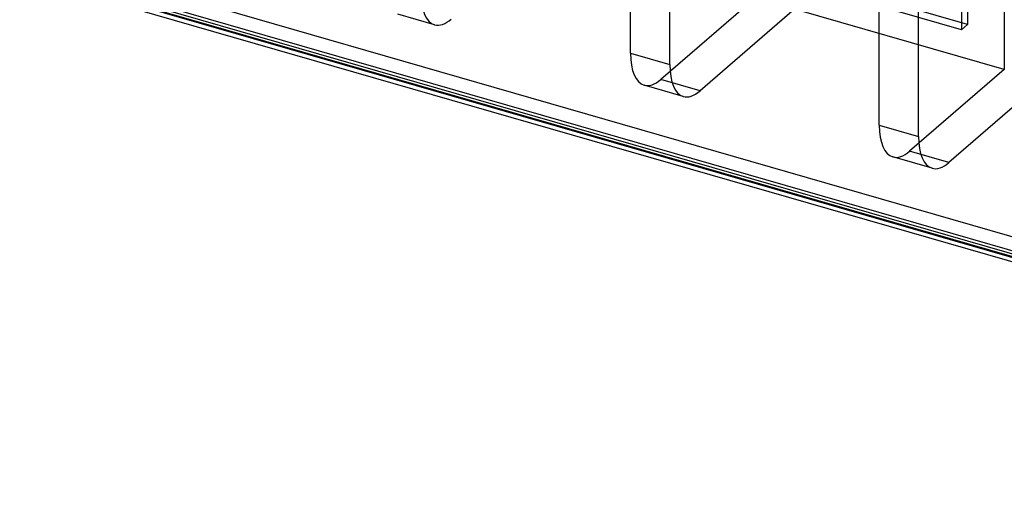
# Model space of a CAD drawing. Header units: millimetres. Extents: x -24 to 80, y -43 to 164.
# Tile 14 of 223: x -8 to 25, y -31 to -15. Entities that reach past the tile are written whole.
import ezdxf

# ---------------------------------------------------------------- set-up
doc = ezdxf.new("R2010")
doc.units = ezdxf.units.MM
doc.layers.add('MAIN-1', color=7, linetype='Continuous')
doc.layers.add('MAIN-2', color=7, linetype='Continuous')

msp = doc.modelspace()

# ---------------------------------------------------------------- linework, layer by layer
at = {"layer": 'MAIN-1'}
for p, q in [((-23.181, -8.666), (53.722, -30.866)), ((-23.003, -9.088), (53.9, -31.288))]:
    msp.add_line(p, q, dxfattribs=at)
at = {"layer": 'MAIN-2'}
for p, q in [((12.555, -16.095), (12.555, -5.053)), ((13.854, -16.47), (13.854, -5.428)), ((20.782, -18.47), (20.782, -7.428)), ((22.081, -18.845), (22.081, -7.803)), ((-22.781, -8.319), (54.122, -30.519)), ((54.122, -31.212), (-22.781, -9.012)), ((51.927, -30.463), (-20.386, -9.588)), ((51.927, -30.55), (-20.386, -9.675)), ((23.7, -15.141), (19.586, -13.953)), ((16.68, -14.255), (13.555, -16.961)), ((23.5, -15.314), (19.386, -14.127)), ((24.907, -14.118), (24.907, -16.63)), ((17.979, -14.63), (14.854, -17.336)), ((24.907, -16.63), (17.979, -14.63)), ((23.5, -14.578), (23.5, -15.314)), ((23.7, -14.405), (23.7, -15.141)), ((6.072, -15.151), (4.86, -14.801)), ((23.7, -15.141), (23.5, -15.314)), ((12.555, -16.095), (13.854, -16.47)), ((24.907, -16.63), (21.782, -19.336)), ((14.299, -17.526), (13, -17.151)), ((14.854, -17.336), (13.555, -16.961)), ((26.206, -17.005), (23.081, -19.711)), ((20.782, -18.47), (22.081, -18.845)), ((22.527, -19.901), (21.227, -19.526)), ((23.081, -19.711), (21.782, -19.336))]:
    msp.add_line(p, q, dxfattribs=at)
for centre, major_axis, start_param, end_param in [((6.627, -13.229), (0.555, 1.922), 2.158799, 3.141599), ((6.627, -13.229), (0.555, 1.922), -3.141586, -2.55359), ((13.555, -15.229), (-0.555, -1.922), -0.982794, 0.000007), ((14.854, -15.604), (0.555, 1.922), 2.158799, 3.141599), ((13.555, -15.229), (-0.555, -1.922), 0.000007, 0.588003), ((14.854, -15.604), (0.555, 1.922), -3.141586, -2.55359), ((21.782, -17.604), (-0.555, -1.922), -0.982794, 0.000007), ((23.081, -17.979), (0.555, 1.922), 2.158799, 3.141599), ((21.782, -17.604), (-0.555, -1.922), 0.000007, 0.588003), ((23.081, -17.979), (0.555, 1.922), -3.141586, -2.55359)]:
    msp.add_ellipse(centre, major_axis=major_axis, ratio=0.433013, start_param=start_param, end_param=end_param, dxfattribs=at)

doc.saveas('drawing.dxf')
